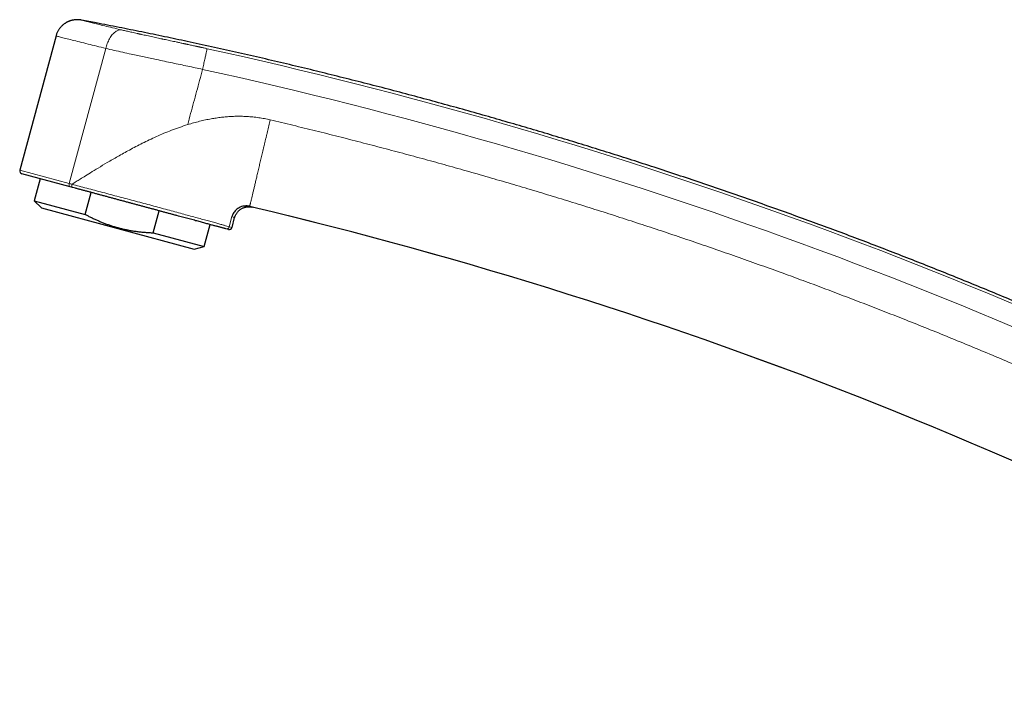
# Model space of a CAD drawing. Header units: millimetres. Extents: x 8 to 961, y 12 to 886.
# Tile 7 of 56: x 27 to 161, y 709 to 801. Entities that reach past the tile are written whole.
import ezdxf

# ---------------------------------------------------------------- set-up
doc = ezdxf.new("R2010")
doc.units = ezdxf.units.MM

msp = doc.modelspace()

# ---------------------------------------------------------------- linework, layer by layer
at = {"color": 7, "linetype": 'Continuous', "lineweight": 30}
for p, q in [((31.9, 798.32), (26.96, 780.01)), ((33.82, 777.75), (27.24, 779.52)), ((29.75, 778.85), (28.94, 775.85)), ((34.16, 777.66), (33.82, 777.75)), ((35.89, 773.97), (36.7, 776.97)), ((28.94, 775.85), (29.92, 774.87)), ((28.94, 775.85), (35.89, 773.97)), ((29.92, 774.87), (50.77, 769.24)), ((45.16, 771.47), (45.96, 774.47)), ((57.62, 775.12), (57.64, 775.12)), ((57.63, 775.12), (57.8, 775.13)), ((57.8, 775.13), (57.89, 775.13)), ((57.87, 775.14), (57.89, 775.13)), ((55.92, 772.2), (56.28, 773.54)), ((45.16, 771.47), (52.11, 769.59)), ((52.11, 769.59), (52.92, 772.59)), ((55.43, 771.92), (55.06, 772.02)), ((50.77, 769.24), (52.11, 769.59))]:
    msp.add_line(p, q, dxfattribs=at)
at = {"color": 252, "linetype": 'Continuous', "lineweight": 0}
for p, q in [((33.71, 778.19), (38.69, 796.63)), ((26.96, 780.01), (33.71, 778.19)), ((55.54, 772.3), (55.91, 773.67)), ((55.54, 772.3), (55.92, 772.2))]:
    msp.add_line(p, q, dxfattribs=at)
for radius, start, end in [(634.92, 62.65072, 77.64706), (632.03, 62.65067, 77.64706), (615.24, 59.97503, 76.68912)]:
    msp.add_arc((-83.31, 176.37), radius, start, end, dxfattribs=at)
at = {"color": 7, "linetype": 'Continuous', "lineweight": 30}
for centre, radius, start, end in [((27.34, 779.91), 0.4, 164.9, 254.9), ((-83.31, 176.37), 615.21, 59.9966, 76.65628), ((55.53, 772.3), 0.4, 254.9, 344.9)]:
    msp.add_arc(centre, radius, start, end, dxfattribs=at)
for points, knots in [([(35.35, 800.49), (35.3, 800.5), (35.18, 800.52), (35.01, 800.54), (34.85, 800.54), (34.67, 800.54), (34.49, 800.53), (34.3, 800.5), (34.14, 800.47), (34, 800.44), (33.89, 800.41), (33.79, 800.37), (33.7, 800.34), (33.61, 800.3), (33.54, 800.27), (33.47, 800.23), (33.39, 800.19), (33.3, 800.14), (33.2, 800.08), (33.09, 800.01), (32.97, 799.93), (32.85, 799.83), (32.73, 799.72), (32.61, 799.6), (32.5, 799.48), (32.39, 799.34), (32.29, 799.2), (32.19, 799.04), (32.1, 798.88), (32.02, 798.7), (31.95, 798.52), (31.92, 798.39), (31.9, 798.32)], [0, 0, 0, 0, 0.039023, 0.077052, 0.113941, 0.149555, 0.194843, 0.237393, 0.276988, 0.304639, 0.330468, 0.354424, 0.376467, 0.396565, 0.414695, 0.431564, 0.450159, 0.473922, 0.500357, 0.529445, 0.561154, 0.595436, 0.632221, 0.671419, 0.707606, 0.745454, 0.78485, 0.825666, 0.867757, 0.91096, 0.955103, 1, 1, 1, 1]), ([(208.4, 740.74), (207.88, 741.01), (206.46, 741.74), (204.13, 742.93), (201.4, 744.3), (198.67, 745.66), (195.94, 747.01), (193.24, 748.32), (190.6, 749.59), (188, 750.83), (185.4, 752.05), (182.79, 753.26), (180.07, 754.5), (177.25, 755.78), (174.32, 757.09), (171.38, 758.39), (168.44, 759.67), (165.49, 760.93), (162.53, 762.18), (159.57, 763.41), (156.6, 764.63), (153.62, 765.84), (150.64, 767.03), (147.65, 768.2), (144.66, 769.36), (141.66, 770.51), (138.66, 771.64), (135.65, 772.75), (132.58, 773.87), (129.46, 774.98), (126.29, 776.1), (123.11, 777.2), (119.93, 778.29), (116.74, 779.35), (113.6, 780.39), (110.49, 781.39), (107.43, 782.36), (104.37, 783.32), (101.3, 784.26), (98.23, 785.18), (95.15, 786.09), (92.06, 786.99), (88.93, 787.88), (85.74, 788.77), (82.49, 789.66), (79.24, 790.53), (75.99, 791.38), (72.73, 792.21), (69.47, 793.03), (66.2, 793.83), (62.93, 794.61), (59.66, 795.38), (56.38, 796.13), (53.1, 796.86), (49.87, 797.56), (46.71, 798.23), (43.6, 798.87), (40.5, 799.49), (37.76, 800.03), (36.05, 800.36), (35.38, 800.48)], [0, 0, 0, 0, 0.009534, 0.026141, 0.042749, 0.059357, 0.075965, 0.092573, 0.108232, 0.123891, 0.13955, 0.155208, 0.170867, 0.188344, 0.20582, 0.223296, 0.240773, 0.258249, 0.275726, 0.293202, 0.310678, 0.328155, 0.345631, 0.363108, 0.380584, 0.39806, 0.415537, 0.433013, 0.45049, 0.468798, 0.487107, 0.505416, 0.523724, 0.542033, 0.560341, 0.577818, 0.595294, 0.612771, 0.630247, 0.647723, 0.6652, 0.682676, 0.700153, 0.718461, 0.73677, 0.755078, 0.773387, 0.791696, 0.810004, 0.828313, 0.846621, 0.86493, 0.883239, 0.901547, 0.919856, 0.937118, 0.954381, 0.971643, 0.988906, 1, 1, 1, 1]), ([(55.06, 772.02), (55.02, 772.03), (54.95, 772.05), (54.84, 772.08), (54.7, 772.11), (54.56, 772.15), (54.4, 772.19), (54.24, 772.24), (54.07, 772.29), (53.89, 772.33), (53.7, 772.39), (53.49, 772.44), (53.27, 772.5), (53.03, 772.56), (52.77, 772.63), (52.5, 772.71), (52.21, 772.79), (51.91, 772.87), (51.61, 772.95), (51.29, 773.04), (50.96, 773.12), (50.62, 773.22), (50.27, 773.31), (49.91, 773.41), (49.55, 773.51), (49.17, 773.61), (48.79, 773.71), (48.4, 773.81), (47.99, 773.92), (47.57, 774.04), (47.14, 774.15), (46.7, 774.27), (46.25, 774.39), (45.8, 774.52), (45.35, 774.64), (44.91, 774.76), (44.47, 774.88), (44.02, 775), (43.58, 775.12), (43.13, 775.24), (42.68, 775.36), (42.22, 775.48), (41.77, 775.6), (41.3, 775.73), (40.82, 775.86), (40.35, 775.99), (39.88, 776.11), (39.41, 776.24), (38.94, 776.37), (38.47, 776.49), (38.01, 776.62), (37.55, 776.74), (37.09, 776.87), (36.64, 776.99), (36.2, 777.11), (35.77, 777.22), (35.36, 777.33), (34.95, 777.44), (34.55, 777.55), (34.29, 777.62), (34.16, 777.66)], [0, 0, 0, 0, 0.0165, 0.032973, 0.049425, 0.065856, 0.082272, 0.098675, 0.114132, 0.129584, 0.145033, 0.160483, 0.175937, 0.193195, 0.210467, 0.22776, 0.24508, 0.262414, 0.279714, 0.296983, 0.314227, 0.331453, 0.348668, 0.365876, 0.383083, 0.400296, 0.417519, 0.434758, 0.452018, 0.470127, 0.48827, 0.50645, 0.524615, 0.54275, 0.560859, 0.578121, 0.595362, 0.612584, 0.629788, 0.646976, 0.66415, 0.681312, 0.698462, 0.716421, 0.734373, 0.752322, 0.770276, 0.788242, 0.806221, 0.824215, 0.842225, 0.860253, 0.878299, 0.896365, 0.91445, 0.931521, 0.94861, 0.965719, 0.982849, 1, 1, 1, 1]), ([(57.8, 775.13), (57.67, 775.12), (57.41, 775.1), (57.04, 774.98), (56.72, 774.8), (56.45, 774.59), (56.24, 774.36), (56.09, 774.12), (55.98, 773.89), (55.93, 773.74), (55.91, 773.67)], [0, 0, 0, 0, 0.154854, 0.305232, 0.448227, 0.581583, 0.703833, 0.814278, 0.912861, 1, 1, 1, 1]), ([(56.28, 773.54), (56.3, 773.59), (56.32, 773.68), (56.38, 773.82), (56.44, 773.95), (56.52, 774.08), (56.6, 774.21), (56.7, 774.33), (56.81, 774.45), (56.93, 774.56), (57.05, 774.65), (57.19, 774.74), (57.33, 774.82), (57.48, 774.89), (57.63, 774.94), (57.79, 774.98), (57.94, 775.01), (58.09, 775.02), (58.24, 775.02), (58.39, 775.02), (58.54, 775), (58.63, 774.98), (58.68, 774.97)], [0, 0, 0, 0, 0.045834, 0.092881, 0.14106, 0.190276, 0.240415, 0.291352, 0.342944, 0.395038, 0.447472, 0.500076, 0.552678, 0.605106, 0.65719, 0.708769, 0.759689, 0.80981, 0.859005, 0.907163, 0.954188, 1, 1, 1, 1]), ([(57.67, 775.13), (57.67, 775.13), (57.68, 775.13), (57.69, 775.13), (57.72, 775.13), (57.73, 775.13), (57.75, 775.13), (57.76, 775.13), (57.77, 775.13), (57.78, 775.13), (57.8, 775.13), (57.83, 775.14), (57.85, 775.14), (57.86, 775.14), (57.86, 775.14)], [0, 0, 0, 0, 0.02674, 0.216958, 0.325462, 0.411002, 0.447659, 0.482091, 0.516145, 0.551727, 0.642882, 0.751511, 0.959013, 1, 1, 1, 1]), ([(58.34, 775.08), (58.28, 775.09), (58.16, 775.12), (57.98, 775.13), (57.86, 775.13), (57.8, 775.13)], [0, 0, 0, 0, 0.324045, 0.657654, 1, 1, 1, 1]), ([(35.89, 773.97), (35.99, 773.92), (36.23, 773.8), (36.61, 773.6), (37.06, 773.38), (37.52, 773.18), (37.97, 772.98), (38.44, 772.8), (38.9, 772.62), (39.37, 772.46), (39.85, 772.31), (40.34, 772.17), (40.84, 772.04), (41.34, 771.93), (41.86, 771.82), (42.4, 771.73), (42.94, 771.65), (43.49, 771.59), (44.05, 771.53), (44.6, 771.5), (44.97, 771.48), (45.16, 771.47)], [0, 0, 0, 0, 0.032291, 0.083661, 0.135042, 0.186421, 0.237788, 0.289421, 0.341053, 0.392215, 0.443376, 0.496639, 0.549921, 0.603204, 0.656467, 0.713554, 0.770652, 0.827741, 0.885157, 0.942582, 1, 1, 1, 1])]:
    msp.add_open_spline(points, degree=3, knots=knots, dxfattribs=at)
at = {"color": 252, "linetype": 'Continuous', "lineweight": 0}
for points, knots in [([(35.35, 800.49), (35.37, 800.49), (35.41, 800.48), (35.69, 800.4), (36.15, 800.29), (36.79, 800.13), (37.59, 799.93), (38.53, 799.7), (39.6, 799.44), (40.41, 799.25), (40.82, 799.16)], [0, 0, 0, 0, 0.1250798, 0.2488056, 0.3731754, 0.5001577, 0.6273594, 0.7517123, 0.875238, 1, 1, 1, 1]), ([(38.69, 796.63), (37.86, 796.84), (36.08, 797.27), (34.33, 797.71), (33.16, 798), (32.47, 798.18), (31.99, 798.3), (31.93, 798.32), (31.9, 798.32)], [0, 0, 0, 0, 0.209219, 0.445423, 0.573902, 0.709158, 0.851191, 1, 1, 1, 1]), ([(38.69, 796.63), (38.72, 796.75), (38.78, 796.97), (38.9, 797.31), (39.04, 797.64), (39.2, 797.95), (39.38, 798.25), (39.58, 798.51), (39.79, 798.73), (40.01, 798.91), (40.22, 799.04), (40.43, 799.12), (40.63, 799.17), (40.76, 799.16), (40.82, 799.16)], [0, 0, 0, 0, 0.077456, 0.157936, 0.24101, 0.326143, 0.412705, 0.5, 0.587295, 0.673857, 0.75899, 0.842064, 0.922544, 1, 1, 1, 1]), ([(40.82, 799.16), (40.91, 799.13), (41.09, 799.09), (41.38, 799.03), (41.67, 798.96), (41.96, 798.89), (42.28, 798.82), (42.62, 798.74), (42.88, 798.69), (43.05, 798.65), (43.12, 798.63), (43.19, 798.62), (43.26, 798.6), (43.34, 798.58), (43.41, 798.57), (43.48, 798.55), (43.65, 798.51), (43.93, 798.45), (44.31, 798.37), (44.71, 798.28), (45.1, 798.2), (45.49, 798.11), (45.86, 798.03), (46.12, 797.98), (46.27, 797.94), (46.32, 797.93), (46.37, 797.92), (46.41, 797.91), (46.46, 797.9), (46.6, 797.87), (46.85, 797.82), (47.19, 797.75), (47.55, 797.67), (47.92, 797.59), (48.32, 797.5), (48.74, 797.41), (49.07, 797.34), (49.29, 797.29), (49.39, 797.27), (49.49, 797.25), (49.58, 797.23), (49.66, 797.21), (49.75, 797.2), (49.89, 797.16), (50.1, 797.12), (50.38, 797.06), (50.64, 797), (50.83, 796.96), (50.92, 796.94), (50.94, 796.94), (50.97, 796.93), (50.99, 796.93), (51.01, 796.92), (51.02, 796.92), (51.03, 796.92), (51.06, 796.91), (51.09, 796.9), (51.14, 796.89), (51.21, 796.88), (51.29, 796.86), (51.38, 796.84), (51.48, 796.82), (51.6, 796.79), (51.74, 796.76), (51.9, 796.73), (52.09, 796.69), (52.3, 796.64), (52.44, 796.61), (52.52, 796.59)], [0, 0, 0, 0, 0.026679, 0.053616, 0.080845, 0.108397, 0.136302, 0.167439, 0.199077, 0.205354, 0.211651, 0.21797, 0.22431, 0.230672, 0.237056, 0.243462, 0.24989, 0.281556, 0.314255, 0.348013, 0.382853, 0.414424, 0.44686, 0.476131, 0.480015, 0.48391, 0.487818, 0.491737, 0.495668, 0.499611, 0.527618, 0.556583, 0.58651, 0.617404, 0.649267, 0.68544, 0.722795, 0.731344, 0.739952, 0.74862, 0.755598, 0.762452, 0.769441, 0.776563, 0.798502, 0.821622, 0.845923, 0.864646, 0.866787, 0.868937, 0.871095, 0.873262, 0.874924, 0.875298, 0.875719, 0.877993, 0.881102, 0.885045, 0.890539, 0.897111, 0.904761, 0.913488, 0.923293, 0.934177, 0.948387, 0.964094, 0.981298, 1, 1, 1, 1]), ([(51.9, 793.77), (51.23, 793.91), (49.86, 794.21), (47.76, 794.65), (45.76, 795.07), (43.88, 795.47), (42.34, 795.8), (40.98, 796.1), (39.81, 796.37), (39.07, 796.54), (38.69, 796.63)], [0, 0, 0, 0, 0.1485656, 0.3021981, 0.4623497, 0.5883313, 0.7195999, 0.8100555, 0.9032705, 1, 1, 1, 1]), ([(51.9, 793.77), (51.93, 793.89), (51.98, 794.13), (52.06, 794.48), (52.13, 794.82), (52.2, 795.14), (52.27, 795.44), (52.33, 795.72), (52.38, 795.96), (52.43, 796.17), (52.46, 796.34), (52.49, 796.47), (52.51, 796.56), (52.52, 796.58), (52.52, 796.59)], [0, 0, 0, 0, 0.083333, 0.166667, 0.25, 0.333334, 0.416667, 0.500001, 0.583334, 0.666667, 0.750001, 0.833334, 0.916667, 1, 1, 1, 1]), ([(51.9, 793.77), (51.77, 793.27), (51.49, 792.26), (51.09, 790.75), (50.68, 789.24), (50.27, 787.74), (50, 786.73), (49.87, 786.23)], [0, 0, 0, 0, 0.2000001, 0.4000002, 0.6000001, 0.8000001, 1, 1, 1, 1]), ([(49.87, 786.23), (49.13, 785.98), (47.68, 785.5), (45.62, 784.62), (43.71, 783.71), (41.96, 782.79), (40.37, 781.91), (38.94, 781.08), (37.7, 780.34), (36.64, 779.69), (35.78, 779.16), (35.09, 778.73), (34.54, 778.39), (34.22, 778.18), (34.07, 778.09)], [0, 0, 0, 0, 0.129321, 0.25322, 0.370688, 0.480749, 0.58243, 0.674761, 0.756744, 0.827408, 0.885825, 0.932243, 0.969332, 1, 1, 1, 1]), ([(49.87, 786.23), (50.14, 786.31), (50.68, 786.47), (51.48, 786.68), (52.28, 786.87), (52.93, 786.99), (53.42, 787.08), (53.77, 787.13), (54.12, 787.18), (54.46, 787.23), (54.8, 787.26), (55.14, 787.3), (55.65, 787.33), (56.31, 787.37), (57.13, 787.37), (57.95, 787.34), (58.76, 787.28), (59.56, 787.18), (60.35, 787.05), (60.87, 786.94), (61.13, 786.88)], [0, 0, 0, 0, 0.074644, 0.1477673, 0.2194281, 0.289688, 0.3207959, 0.3516407, 0.3822289, 0.4125669, 0.4426614, 0.4725192, 0.5021473, 0.5750118, 0.6470981, 0.7185216, 0.789401, 0.8598579, 0.9300159, 1, 1, 1, 1]), ([(58.34, 775.08), (58.34, 775.08), (58.34, 775.09), (58.35, 775.12), (58.36, 775.17), (58.37, 775.23), (58.39, 775.31), (58.41, 775.4), (58.44, 775.5), (58.46, 775.61), (58.49, 775.74), (58.53, 775.88), (58.56, 776.04), (58.6, 776.21), (58.65, 776.4), (58.7, 776.6), (58.75, 776.82), (58.8, 777.05), (58.86, 777.29), (58.92, 777.54), (58.98, 777.79), (59.04, 778.05), (59.11, 778.33), (59.17, 778.62), (59.25, 778.92), (59.32, 779.24), (59.4, 779.57), (59.48, 779.92), (59.56, 780.27), (59.65, 780.62), (59.73, 780.97), (59.81, 781.32), (59.9, 781.68), (59.99, 782.05), (60.08, 782.42), (60.17, 782.82), (60.26, 783.22), (60.36, 783.63), (60.46, 784.04), (60.56, 784.46), (60.65, 784.87), (60.75, 785.27), (60.84, 785.67), (60.94, 786.07), (61.03, 786.48), (61.1, 786.74), (61.13, 786.88)], [0, 0, 0, 0, 0.023333, 0.046667, 0.07, 0.093333, 0.116666, 0.14, 0.162, 0.184, 0.206, 0.228, 0.25, 0.273333, 0.296667, 0.32, 0.343333, 0.366666, 0.39, 0.412, 0.434, 0.456, 0.478, 0.5, 0.523333, 0.546667, 0.57, 0.593333, 0.616666, 0.64, 0.662, 0.684, 0.706, 0.728, 0.75, 0.773333, 0.796667, 0.82, 0.843333, 0.866666, 0.89, 0.912, 0.934, 0.956, 0.978, 1, 1, 1, 1]), ([(61.13, 786.88), (62.16, 786.63), (64.23, 786.14), (67.32, 785.38), (70.41, 784.61), (73.49, 783.82), (76.55, 783.02), (79.59, 782.22), (82.61, 781.4), (85.62, 780.56), (88.65, 779.71), (91.7, 778.83), (94.76, 777.93), (97.82, 777.02), (100.87, 776.09), (103.92, 775.15), (106.96, 774.19), (110, 773.21), (113.03, 772.22), (116.06, 771.21), (119.08, 770.19), (122.1, 769.15), (125.11, 768.1), (128.12, 767.03), (131.03, 765.98), (133.86, 764.95), (136.61, 763.93), (139.34, 762.89), (142.07, 761.85), (144.8, 760.79), (147.6, 759.69), (150.48, 758.55), (153.43, 757.35), (156.38, 756.14), (159.32, 754.92), (162.23, 753.69), (165.12, 752.45), (167.99, 751.2), (170.85, 749.94), (173.73, 748.66), (176.62, 747.36), (179.52, 746.03), (182.41, 744.68), (185.3, 743.32), (188.18, 741.95), (191.05, 740.56), (193.91, 739.16), (196.77, 737.74), (199.62, 736.31), (202.47, 734.86), (205.31, 733.4), (208.13, 731.93), (210.96, 730.44), (213.69, 728.98), (216.34, 727.54), (218.91, 726.14), (221.47, 724.73), (224.02, 723.3), (226.57, 721.86), (228.26, 720.89), (229.11, 720.41)], [0, 0, 0, 0, 0.017562, 0.035123, 0.052685, 0.070246, 0.087808, 0.105056, 0.122304, 0.139552, 0.1568, 0.1744, 0.192, 0.2096, 0.2272, 0.2448, 0.2624, 0.28, 0.2976, 0.3152, 0.3328, 0.3504, 0.368, 0.3856, 0.4032, 0.419333, 0.435467, 0.4516, 0.467733, 0.483867, 0.5, 0.517562, 0.535123, 0.552685, 0.570246, 0.587808, 0.605056, 0.622304, 0.639552, 0.6568, 0.6744, 0.692, 0.7096, 0.7272, 0.7448, 0.7624, 0.78, 0.7976, 0.8152, 0.8328, 0.8504, 0.868, 0.8856, 0.9032, 0.919333, 0.935467, 0.9516, 0.967733, 0.983867, 1, 1, 1, 1]), ([(33.71, 778.19), (33.78, 778.17), (33.9, 778.14), (34.02, 778.11), (34.07, 778.09)], [0, 0, 0, 0, 0.56, 1, 1, 1, 1]), ([(34.07, 778.09), (34.06, 778.04), (34.04, 777.97), (34.04, 777.87), (34.05, 777.8), (34.07, 777.75), (34.1, 777.69), (34.14, 777.67), (34.16, 777.66)], [0, 0, 0, 0, 0.239553, 0.368422, 0.5, 0.631578, 0.760447, 1, 1, 1, 1]), ([(34.07, 778.09), (34.4, 778), (35.06, 777.83), (36.1, 777.55), (37.17, 777.27), (38.26, 776.98), (39.37, 776.68), (40.5, 776.38), (41.63, 776.08), (42.76, 775.78), (43.87, 775.48), (44.97, 775.19), (46.05, 774.9), (47.11, 774.61), (48.14, 774.33), (49.12, 774.07), (50.05, 773.81), (50.94, 773.57), (51.77, 773.34), (52.53, 773.13), (53.23, 772.94), (53.85, 772.77), (54.4, 772.62), (54.86, 772.49), (55.25, 772.38), (55.44, 772.33), (55.54, 772.3)], [0, 0, 0, 0, 0.041792, 0.083549, 0.125254, 0.166888, 0.208437, 0.249893, 0.291479, 0.333226, 0.374843, 0.41623, 0.457648, 0.499346, 0.541163, 0.582821, 0.624395, 0.665961, 0.707605, 0.749418, 0.791241, 0.83292, 0.874551, 0.916222, 0.958012, 1, 1, 1, 1]), ([(58.34, 775.08), (58.37, 775.07), (58.43, 775.05), (58.5, 775.02), (58.57, 775), (58.61, 774.99), (58.65, 774.98), (58.67, 774.97), (58.67, 774.97), (58.67, 774.97)], [0, 0, 0, 0, 0.14352, 0.286722, 0.42973, 0.572669, 0.715662, 0.858834, 1, 1, 1, 1]), ([(56.28, 773.54), (56.28, 773.54), (56.29, 773.54), (56.26, 773.55), (56.2, 773.57), (56.08, 773.61), (55.97, 773.65), (55.91, 773.67)], [0, 0, 0, 0, 0.000008, 0.25, 0.499993, 0.749993, 1, 1, 1, 1]), ([(55.06, 772.02), (55.11, 772.01), (55.21, 771.99), (55.36, 772.05), (55.48, 772.16), (55.52, 772.25), (55.54, 772.3)], [0, 0, 0, 0, 0.2500001, 0.5000001, 0.7500002, 1, 1, 1, 1])]:
    msp.add_open_spline(points, degree=3, knots=knots, dxfattribs=at)
msp.add_open_spline([(33.71, 778.19), (33.7, 778.14), (33.68, 778.04), (33.7, 777.9), (33.74, 777.79), (33.79, 777.76), (33.82, 777.75)], degree=3, dxfattribs=at)

doc.saveas('drawing.dxf')
